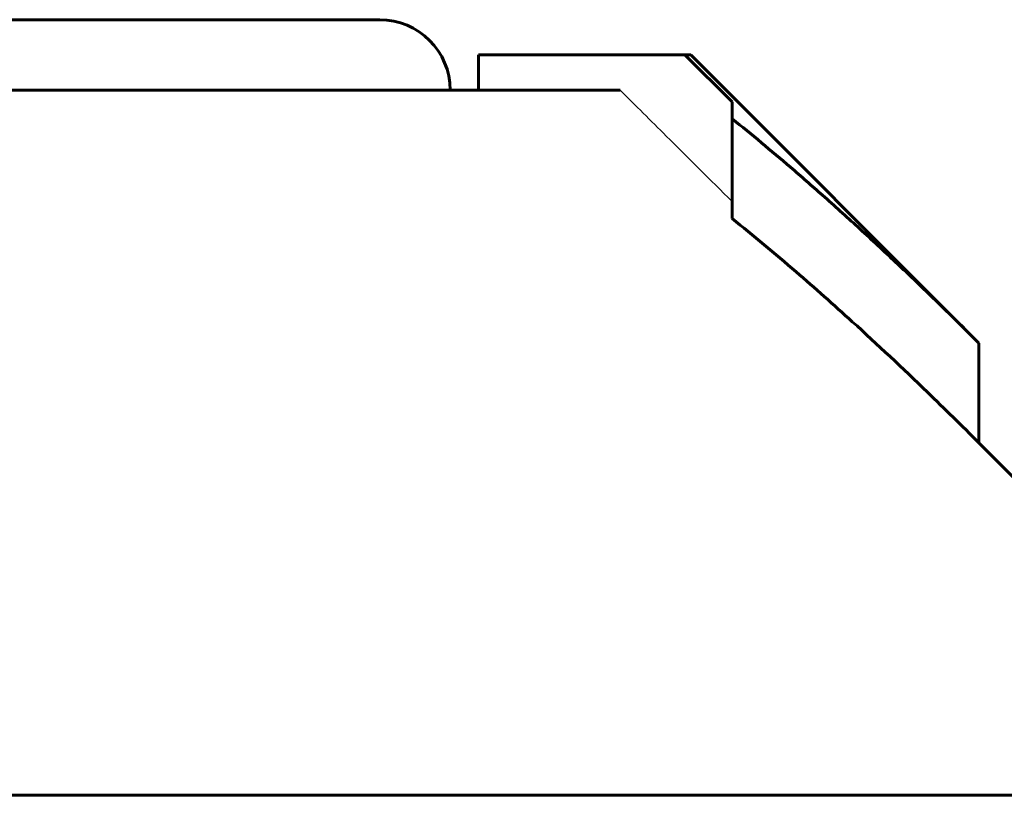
# Model space of a CAD drawing. Header units: millimetres. Extents: x -231 to 461, y -114 to 116.
# Tile 7 of 16: x 9 to 23, y 102 to 114. Entities that reach past the tile are written whole.
import ezdxf

# ---------------------------------------------------------------- set-up
doc = ezdxf.new("R2010")
doc.units = ezdxf.units.MM
doc.linetypes.add('K5LT-1', pattern=[0])
doc.linetypes.add('K5LT_BASIC', pattern=[0])
doc.layers.add('Системный слой (1)', color=7, linetype='Continuous', true_color=0x6c6c6c)

# ---------------------------------------------------------------- blocks, each defined once
blk = doc.blocks.new('U7')
at = {"layer": 'Системный слой (1)', "color": 150, "linetype": 'K5LT_BASIC', "lineweight": 60, "true_color": 0x0080ff}
for p, q in [((23.223, 106.777), (22.5, 107.5)), ((27.5, 102.5), (25.535, 104.465))]:
    blk.add_line(p, q, dxfattribs=at)
blk = doc.blocks.new('U13')
at = {"layer": 'Системный слой (1)', "color": 150, "linetype": 'K5LT_BASIC', "lineweight": 60, "true_color": 0x0080ff}
blk.add_line((0, 113.5), (14, 113.5), dxfattribs=at)

msp = doc.modelspace()

# ---------------------------------------------------------------- linework, layer by layer
at = {"layer": 'Системный слой (1)', "color": 150, "linetype": 'K5LT_BASIC', "lineweight": 60, "true_color": 0x0080ff}
for p, q in [((18.331, 113), (15.401, 113)), ((15.401, 112.5), (15.401, 113)), ((19, 112.334), (18.331, 113)), ((18.331, 113), (18.414, 113)), ((22.5, 108.914), (18.414, 113)), ((1.75, 112.5), (17.412, 112.5)), ((19, 112.095), (19, 112.334)), ((19, 110.68), (19, 112.095)), ((22.5, 107.5), (22.5, 108.914)), ((-27.5, 102.5), (27.5, 102.5))]:
    msp.add_line(p, q, dxfattribs=at)
msp.add_arc((14, 112.5), 1, 0, 90, dxfattribs=at)
at = {"layer": 'Системный слой (1)', "color": 7, "linetype": 'K5LT-1'}
msp.add_open_spline([(17.412, 112.5), (17.63, 112.283), (18.159, 111.757), (18.689, 111.23), (19, 110.92)], degree=3, knots=[0, 0, 0, 0, 1.30139, 3.163088, 3.163088, 3.163088, 3.163088], dxfattribs=at)
at = {"layer": 'Системный слой (1)', "color": 150, "linetype": 'K5LT_BASIC', "lineweight": 60, "true_color": 0x0080ff}
for points, knots in [([(22.5, 108.914), (22.251, 109.163), (21.849, 109.559), (21.276, 110.105), (20.788, 110.558), (20.3, 110.998), (19.708, 111.514), (19.278, 111.872), (19, 112.095)], [0, 0, 0, 0, 1.978899, 3.17739, 4.485674, 5.764378, 6.928204, 9, 9, 9, 9]), ([(19, 110.68), (19.305, 110.435), (19.878, 109.957), (20.802, 109.137), (21.665, 108.325), (22.258, 107.742), (22.5, 107.5)], [0, 0, 0, 0, 1.771844, 3.355019, 5.505196, 7, 7, 7, 7])]:
    msp.add_open_spline(points, degree=3, knots=knots, dxfattribs=at)

# ---------------------------------------------------------------- block references
at = {"layer": 'Системный слой (1)'}
for name in ['U13', 'U7']:
    msp.add_blockref(name, (0, 0), dxfattribs=at)

doc.saveas('drawing.dxf')
